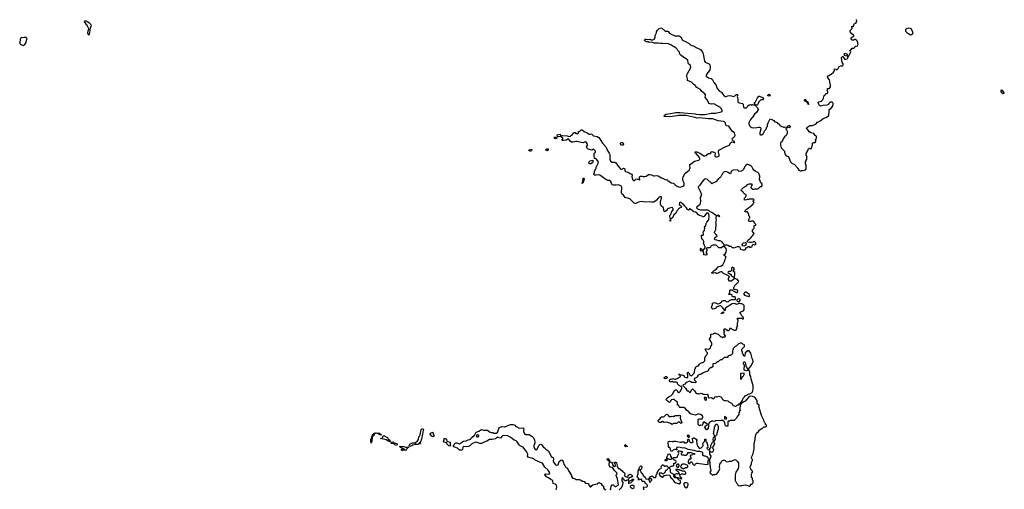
# Model space of a CAD drawing. Header units: inches. Extents: x 2535814 to 2694957, y 540737 to 728403.
# Tile 68 of 106: x 2625111 to 2647412, y 652741 to 663367. Entities that reach past the tile are written whole.
import ezdxf

# ---------------------------------------------------------------- set-up
doc = ezdxf.new("R2010")
doc.units = ezdxf.units.IN
doc.header["$MEASUREMENT"] = 0
for name, color, linetype in [('C6626', 7, 'Continuous'), ('C6635', 7, 'Continuous'), ('C6636', 7, 'Continuous'), ('C6645', 7, 'Continuous'), ('C6646', 7, 'Continuous')]:
    doc.layers.add(name, color=color, linetype=linetype)

msp = doc.modelspace()

# ---------------------------------------------------------------- linework, layer by layer
at = {"layer": 'C6626', "color": 5, "elevation": 40}
for points in [[(2626617, 663337), (2626585, 663335), (2626574, 663330), (2626574, 663310), (2626584, 663304), (2626612, 663270), (2626622, 663250), (2626642, 663230), (2626672, 663170), (2626672, 663148), (2626652, 663110), (2626645, 663070), (2626662, 663030), (2626670, 663022), (2626690, 663042), (2626697, 663083), (2626710, 663114), (2626718, 663190), (2626732, 663210), (2626738, 663230), (2626730, 663249), (2626690, 663289)], [(2625210, 662968), (2625145, 662955), (2625130, 662946), (2625111, 662870), (2625112, 662832), (2625134, 662810), (2625190, 662782), (2625220, 662800), (2625247, 662833), (2625248, 662850), (2625268, 662890), (2625268, 662910), (2625278, 662930), (2625266, 662954), (2625266, 662966)]]:
    msp.add_lwpolyline(points, close=True, dxfattribs=at)
at = {"layer": 'C6635', "color": 5, "elevation": 20}
for points in [[(2640000, 659046), (2639972, 658990), (2639930, 658948), (2639894, 658886), (2639870, 658866), (2639858, 658862), (2639853, 658847), (2639850, 658806), (2639846, 658810), (2639848, 658870), (2639840, 658900), (2639839, 658930), (2639847, 658953), (2639865, 658975), (2639877, 659010), (2639915, 659065), (2639913, 659090), (2639906, 659106), (2639890, 659114), (2639830, 659102), (2639807, 659093), (2639783, 659077), (2639750, 659042), (2639730, 659028), (2639710, 659026), (2639694, 659110), (2639639, 659159), (2639623, 659183), (2639622, 659250), (2639651, 659330), (2639650, 659350), (2639639, 659359), (2639630, 659362), (2639610, 659359), (2639595, 659350), (2639574, 659330), (2639537, 659283), (2639493, 659247), (2639470, 659240), (2639420, 659240), (2639368, 659248), (2639281, 659241), (2639189, 659251), (2639124, 659236), (2639070, 659209), (2639049, 659209), (2639030, 659217), (2638930, 659313), (2638910, 659323), (2638850, 659333), (2638826, 659346), (2638790, 659395), (2638750, 659430), (2638743, 659450), (2638752, 659570), (2638744, 659590), (2638730, 659606), (2638670, 659627), (2638610, 659620), (2638550, 659624), (2638530, 659629), (2638522, 659642), (2638509, 659690), (2638491, 659711), (2638470, 659725), (2638430, 659732), (2638390, 659750), (2638250, 659852), (2638210, 659859), (2638170, 659849), (2638126, 659850), (2638118, 659870), (2638129, 659910), (2638129, 659930), (2638163, 659997), (2638164, 660000)], [(2638712, 660000), (2638716, 659996), (2638730, 659987), (2638750, 659987), (2638776, 660000)], [(2638805, 660000), (2638814, 659990), (2638819, 659970), (2638816, 659950), (2638830, 659931), (2638890, 659918), (2638941, 659890), (2638967, 659870), (2638983, 659850), (2638979, 659810), (2638983, 659790), (2638993, 659753), (2639010, 659726), (2639030, 659719), (2639070, 659755), (2639090, 659767), (2639155, 659745), (2639158, 659750), (2639149, 659789), (2639153, 659810), (2639170, 659825), (2639190, 659828), (2639210, 659825), (2639230, 659816), (2639270, 659816), (2639299, 659830), (2639350, 659865), (2639390, 659865), (2639419, 659859), (2639470, 659831), (2639490, 659831), (2639530, 659842), (2639570, 659834), (2639650, 659791), (2639695, 659775), (2639710, 659762), (2639734, 659750), (2639750, 659746), (2639770, 659751), (2639791, 659730), (2639870, 659679), (2639910, 659668), (2639930, 659657), (2639963, 659623), (2639987, 659607), (2640000, 659599)], [(2640000, 655155), (2639990, 655166), (2639912, 655168), (2639890, 655178), (2639871, 655169), (2639846, 655170), (2639826, 655190), (2639826, 655210), (2639836, 655224), (2639850, 655231), (2639868, 655232), (2639890, 655242), (2639910, 655245), (2639930, 655242), (2639950, 655232), (2639970, 655232), (2640000, 655247)], [(2640000, 654718), (2639988, 654730), (2639963, 654743), (2639934, 654774), (2639910, 654775), (2639870, 654766), (2639850, 654726), (2639830, 654708), (2639810, 654718), (2639795, 654735), (2639766, 654750), (2639746, 654770), (2639796, 654824), (2639820, 654840), (2639870, 654862), (2639898, 654890), (2639942, 654978), (2639968, 654992), (2639990, 654994), (2640000, 654976)], [(2640000, 654236), (2639990, 654226), (2639968, 654228), (2639950, 654238), (2639932, 654228), (2639910, 654226), (2639890, 654208), (2639849, 654229), (2639789, 654249), (2639770, 654262), (2639710, 654255), (2639670, 654278), (2639630, 654254), (2639610, 654254), (2639582, 654270), (2639575, 654290), (2639578, 654310), (2639613, 654327), (2639635, 654365), (2639650, 654382), (2639690, 654382), (2639706, 654390), (2639750, 654432), (2639763, 654437), (2639792, 654430), (2639802, 654410), (2639830, 654391), (2639870, 654391), (2639890, 654398), (2639910, 654391), (2639928, 654392), (2639942, 654398), (2639950, 654414), (2640000, 654413)], [(2637264, 652730), (2637279, 652790), (2637270, 652835), (2637250, 652857), (2637195, 652875), (2637183, 652930), (2637170, 652945), (2637140, 652960), (2637090, 653001), (2637042, 653022), (2637010, 653064), (2636998, 653070), (2637014, 653086), (2637026, 653090), (2637090, 653082), (2637110, 653087), (2637115, 653110), (2637098, 653150), (2637070, 653184), (2637003, 653243), (2636949, 653330), (2636910, 653344), (2636790, 653403), (2636753, 653430), (2636730, 653441), (2636670, 653452), (2636626, 653466), (2636616, 653490), (2636620, 653530), (2636614, 653550), (2636590, 653596), (2636532, 653672), (2636511, 653691), (2636458, 653718), (2636424, 653744), (2636377, 653816), (2636356, 653836), (2636310, 653856), (2636269, 653890), (2636217, 653917), (2636170, 653950), (2636154, 653954), (2636070, 653958), (2636048, 653952), (2636022, 653930), (2636010, 653902), (2635990, 653897), (2635946, 653910), (2635930, 653926), (2635922, 653910), (2635890, 653884), (2635814, 653866), (2635770, 653871), (2635750, 653866), (2635690, 653832), (2635650, 653818), (2635604, 653790), (2635570, 653776), (2635530, 653780), (2635470, 653800), (2635430, 653804), (2635419, 653801), (2635350, 653767), (2635310, 653726), (2635274, 653706), (2635238, 653702), (2635170, 653710), (2635158, 653702), (2635145, 653690), (2635138, 653642), (2635130, 653625), (2635090, 653624), (2635070, 653629), (2635031, 653671), (2634970, 653692), (2634945, 653705), (2634939, 653710), (2634936, 653730), (2634950, 653750), (2634956, 653770), (2634972, 653788), (2634988, 653792), (2635012, 653790), (2635070, 653767), (2635167, 653830), (2635223, 653837), (2635270, 653859), (2635327, 653873), (2635332, 653890), (2635350, 653913), (2635415, 653965), (2635423, 653977), (2635425, 653990), (2635452, 654030), (2635470, 654044), (2635510, 654058), (2635569, 654090), (2635617, 654077), (2635710, 654079), (2635770, 654033), (2635790, 654023), (2635830, 654027), (2635854, 654014), (2635910, 654010), (2635924, 654016), (2635940, 654040), (2635962, 654118), (2635979, 654141), (2636030, 654162), (2636090, 654153), (2636110, 654156), (2636150, 654178), (2636230, 654205), (2636250, 654210), (2636290, 654208), (2636329, 654189), (2636350, 654165), (2636370, 654151), (2636427, 654127), (2636510, 654130), (2636525, 654125), (2636527, 654110), (2636521, 654070), (2636526, 654046), (2636534, 654014), (2636550, 653991), (2636570, 653980), (2636630, 653982), (2636650, 653978), (2636710, 653940), (2636754, 653894), (2636775, 653850), (2636780, 653810), (2636776, 653784), (2636756, 653730), (2636756, 653710), (2636770, 653664), (2636790, 653644), (2636810, 653636), (2636829, 653650), (2636869, 653730), (2636890, 653751), (2636910, 653761), (2636930, 653751), (2636965, 653705), (2637000, 653680), (2637025, 653645), (2637076, 653616), (2637097, 653597), (2637150, 653485), (2637170, 653471), (2637186, 653466), (2637195, 653455), (2637199, 653439), (2637197, 653370), (2637206, 653350), (2637250, 653295), (2637270, 653286), (2637309, 653291), (2637329, 653371), (2637370, 653398), (2637390, 653405), (2637421, 653370), (2637434, 653310), (2637458, 653278), (2637471, 653250), (2637490, 653231), (2637517, 653217), (2637531, 653170), (2637566, 653130), (2637590, 653092), (2637611, 653050), (2637612, 653030), (2637630, 652994), (2637650, 652992), (2637690, 652978), (2637710, 652965), (2637780, 652960), (2637810, 652951), (2637850, 652925), (2637870, 652925), (2637895, 652915), (2637930, 652881), (2637990, 652872), (2638005, 652850), (2638014, 652810), (2638030, 652794), (2638050, 652794), (2638063, 652817), (2638090, 652838), (2638190, 652865), (2638231, 652891), (2638274, 652874), (2638300, 652840), (2638331, 652811), (2638332, 652770), (2638350, 652752), (2638390, 652726)], [(2640000, 653686), (2639997, 653683), (2639991, 653670), (2639994, 653630), (2639986, 653630), (2639978, 653638), (2639950, 653639), (2639930, 653634), (2639913, 653627), (2639890, 653604), (2639870, 653598), (2639858, 653610), (2639855, 653650), (2639842, 653670), (2639818, 653690), (2639809, 653710), (2639802, 653810), (2639810, 653822), (2639830, 653832), (2639890, 653825), (2639910, 653825), (2639930, 653831), (2639969, 653831), (2640000, 653823)], [(2638488, 652730), (2638502, 652750), (2638509, 652810), (2638530, 652838), (2638550, 652838), (2638590, 652806), (2638610, 652807), (2638670, 652836), (2638677, 652850), (2638664, 652884), (2638655, 652975), (2638622, 653050), (2638622, 653070), (2638642, 653090), (2638639, 653110), (2638585, 653165), (2638535, 653235), (2638490, 653242), (2638478, 653250), (2638459, 653290), (2638469, 653369), (2638462, 653382), (2638450, 653382), (2638423, 653403), (2638418, 653430), (2638430, 653438), (2638442, 653430), (2638471, 653390), (2638472, 653372), (2638484, 653364), (2638514, 653354), (2638534, 653330), (2638545, 653285), (2638561, 653261), (2638580, 653260), (2638606, 653270), (2638608, 653290), (2638595, 653315), (2638578, 653330), (2638590, 653354), (2638610, 653354), (2638630, 653334), (2638637, 653317), (2638642, 653290), (2638634, 653270), (2638650, 653254), (2638670, 653214), (2638690, 653214), (2638705, 653205), (2638756, 653156), (2638770, 653132), (2638802, 653122), (2638812, 653112), (2638818, 653090), (2638812, 653050), (2638820, 653040), (2638870, 653012), (2638887, 653013), (2638895, 653025), (2638896, 653044), (2638906, 653070), (2638930, 653082), (2638950, 653078), (2638962, 653070), (2638977, 653057), (2638982, 653042), (2638994, 653030), (2638990, 653026), (2638970, 653026), (2638952, 653008), (2638930, 653008), (2638920, 653000), (2638904, 652976), (2638894, 652946), (2638870, 652946), (2638851, 652929), (2638826, 652930), (2638806, 652950), (2638802, 652962), (2638790, 652966), (2638770, 652998), (2638750, 652986), (2638750, 652934), (2638772, 652892), (2638761, 652839), (2638731, 652769), (2638723, 652757), (2638687, 652730)], [(2639246, 652730), (2639246, 652750), (2639238, 652770), (2639247, 652793), (2639310, 652792), (2639328, 652810), (2639329, 652830), (2639313, 652853), (2639283, 652863), (2639268, 652908), (2639256, 652916), (2639220, 652920), (2639206, 652930), (2639202, 652962), (2639190, 652966), (2639178, 652962), (2639170, 652948), (2639162, 652962), (2639150, 652966), (2639138, 652962), (2639130, 652946), (2639126, 652950), (2639126, 652990), (2639106, 653010), (2639098, 653030), (2639119, 653090), (2639118, 653150), (2639126, 653170), (2639126, 653190), (2639142, 653198), (2639148, 653230), (2639158, 653250), (2639170, 653262), (2639190, 653272), (2639200, 653260), (2639198, 653210), (2639191, 653189), (2639158, 653182), (2639154, 653170), (2639170, 653154), (2639190, 653114), (2639204, 653104), (2639243, 653043), (2639275, 653015), (2639290, 652974), (2639347, 652973), (2639362, 652978), (2639389, 653031), (2639407, 653033), (2639430, 653042), (2639454, 653030), (2639474, 653010), (2639486, 653006), (2639513, 653007), (2639528, 653030), (2639526, 653070), (2639546, 653090), (2639546, 653130), (2639562, 653138), (2639590, 653192), (2639642, 653218), (2639646, 653230), (2639638, 653250), (2639648, 653270), (2639670, 653294), (2639690, 653294), (2639710, 653262), (2639730, 653262), (2639748, 653272), (2639770, 653274), (2639810, 653234), (2639830, 653234), (2639846, 653250), (2639890, 653272), (2639907, 653273), (2639926, 653290), (2639926, 653334), (2639950, 653332), (2639975, 653345), (2639982, 653370), (2639970, 653388), (2639927, 653407), (2639906, 653430), (2639930, 653462), (2639970, 653458), (2640000, 653468)], [(2640000, 653003), (2639990, 653006), (2639970, 652998), (2639960, 653000), (2639946, 653010), (2639942, 653022), (2639926, 653030), (2639926, 653070), (2639906, 653090), (2639856, 653116), (2639848, 653130), (2639854, 653174), (2639830, 653226), (2639810, 653226), (2639802, 653210), (2639770, 653178), (2639752, 653168), (2639734, 653150), (2639732, 653130), (2639693, 653087), (2639670, 653088), (2639647, 653107), (2639613, 653107), (2639598, 653102), (2639594, 653090), (2639610, 653054), (2639670, 653014), (2639682, 653018), (2639686, 653030), (2639710, 653054), (2639730, 653052), (2639750, 653062), (2639789, 653071), (2639838, 653058), (2639844, 653024), (2639858, 652998), (2639898, 652978), (2639922, 652930), (2639950, 652898), (2639970, 652887), (2640000, 652879)], [(2640000, 653302), (2639986, 653294), (2639978, 653270), (2640000, 653244)], [(2640000, 653089), (2639986, 653094), (2639944, 653076), (2639934, 653070), (2639938, 653058), (2639950, 653054), (2639952, 653032), (2639962, 653022), (2639990, 653011), (2640000, 653011)], [(2640000, 653187), (2639974, 653186), (2639972, 653170), (2640000, 653156)]]:
    msp.add_lwpolyline(points, dxfattribs=at)
for points in [[(2637870, 659675), (2637864, 659676), (2637862, 659670), (2637850, 659664), (2637850, 659682), (2637856, 659684), (2637865, 659715), (2637870, 659785), (2637890, 659791), (2637896, 659770), (2637890, 659729), (2637881, 659719)], [(2639730, 655242), (2639718, 655250), (2639708, 655270), (2639730, 655285), (2639749, 655291), (2639771, 655291), (2639778, 655270), (2639770, 655248)], [(2634170, 653774), (2634190, 653774), (2634192, 653770), (2634150, 653768), (2634126, 653754), (2634070, 653753), (2634019, 653741), (2633990, 653722), (2633950, 653706), (2633935, 653715), (2633935, 653730), (2633950, 653761), (2634010, 653790), (2634030, 653795), (2634070, 653795), (2634122, 653838), (2634144, 653870), (2634154, 653926), (2634170, 653941), (2634185, 653970), (2634192, 654008), (2634194, 654050), (2634207, 654090), (2634230, 654108), (2634252, 654112), (2634258, 654090), (2634246, 654030), (2634232, 653990), (2634230, 653949), (2634210, 653875), (2634190, 653818), (2634180, 653800), (2634162, 653790), (2634162, 653782)], [(2633070, 653788), (2633063, 653830), (2633067, 653873), (2633070, 653882), (2633088, 653892), (2633090, 653932), (2633110, 653934), (2633110, 653928), (2633094, 653926), (2633090, 653826)], [(2633191, 654011), (2633230, 654015), (2633262, 654010), (2633264, 654004), (2633275, 653995), (2633290, 653990), (2633296, 653970), (2633290, 653962), (2633268, 653970), (2633239, 653999), (2633190, 654009), (2633160, 654000), (2633143, 653977), (2633143, 653970), (2633130, 653957), (2633110, 653954), (2633094, 653970), (2633136, 654004), (2633138, 654010), (2633150, 654014), (2633170, 654016)], [(2633490, 653815), (2633410, 653863), (2633286, 653890), (2633335, 653905), (2633338, 653910), (2633329, 653931), (2633349, 653951), (2633370, 653958), (2633383, 653943), (2633430, 653920), (2633442, 653910), (2633460, 653880), (2633494, 653850), (2633505, 653830), (2633500, 653820)], [(2634470, 653930), (2634450, 653939), (2634439, 653950), (2634409, 653991), (2634415, 654010), (2634470, 654034), (2634477, 653990), (2634495, 653970), (2634499, 653950)], [(2634850, 653714), (2634830, 653723), (2634784, 653770), (2634775, 653795), (2634722, 653810), (2634709, 653830), (2634719, 653841), (2634729, 653870), (2634729, 653891), (2634750, 653890), (2634775, 653875), (2634785, 653825), (2634790, 653822), (2634838, 653818), (2634865, 653810), (2634859, 653790), (2634864, 653770), (2634858, 653750), (2634878, 653730), (2634870, 653722)], [(2635482, 653970), (2635460, 653960), (2635451, 653950), (2635467, 653927), (2635490, 653927), (2635510, 653945), (2635509, 653969)], [(2633650, 653734), (2633610, 653744), (2633586, 653766), (2633535, 653775), (2633518, 653790), (2633522, 653798), (2633535, 653805), (2633554, 653806), (2633570, 653814), (2633591, 653791), (2633630, 653787), (2633650, 653777), (2633661, 653750)], [(2633850, 653694), (2633915, 653695), (2633918, 653690), (2633901, 653679), (2633896, 653670), (2633871, 653650), (2633850, 653619), (2633790, 653628), (2633770, 653608), (2633758, 653630), (2633758, 653650), (2633770, 653662), (2633780, 653660), (2633790, 653634), (2633810, 653634), (2633826, 653650), (2633790, 653666), (2633782, 653662), (2633786, 653670), (2633730, 653689), (2633718, 653710), (2633730, 653715), (2633809, 653711)], [(2638850, 653698), (2638822, 653710), (2638818, 653730), (2638827, 653753), (2638870, 653714), (2638870, 653709)], [(2639830, 653414), (2639810, 653419), (2639784, 653436), (2639772, 653428), (2639770, 653386), (2639730, 653386), (2639729, 653410), (2639750, 653422), (2639758, 653422), (2639768, 653432), (2639769, 653470), (2639789, 653510), (2639810, 653532), (2639830, 653542), (2639845, 653525), (2639851, 653490), (2639872, 653450), (2639874, 653430), (2639864, 653416)], [(2638910, 652866), (2638906, 652934), (2638930, 652932), (2638982, 652958), (2638990, 652974), (2639013, 652973), (2639010, 652946), (2638998, 652942), (2638994, 652930), (2638980, 652920), (2638951, 652889), (2638918, 652882)], [(2639382, 652978), (2639362, 652958), (2639362, 652950), (2639374, 652930), (2639374, 652910), (2639390, 652894), (2639406, 652930), (2639426, 652950), (2639426, 652970), (2639416, 652976)], [(2638990, 652748), (2638965, 652765), (2638948, 652790), (2638948, 652810), (2638956, 652824), (2638969, 652831), (2639010, 652832), (2639025, 652810), (2639021, 652790), (2639010, 652758)]]:
    msp.add_lwpolyline(points, close=True, dxfattribs=at)
at = {"layer": 'C6636', "color": 5, "elevation": 20}
for points in [[(2640000, 662697), (2639999, 662699), (2639972, 662732), (2639936, 662756), (2639905, 662770), (2639861, 662801), (2639810, 662820), (2639670, 662829), (2639627, 662827), (2639570, 662839), (2639490, 662837), (2639418, 662858), (2639370, 662855), (2639348, 662868), (2639309, 662869), (2639290, 662875), (2639275, 662890), (2639264, 662910), (2639275, 662925), (2639290, 662926), (2639330, 662916), (2639390, 662925), (2639410, 662911), (2639448, 662912), (2639486, 662930), (2639486, 662950), (2639502, 662958), (2639506, 662970), (2639506, 663010), (2639538, 663070), (2639538, 663090), (2639558, 663130), (2639593, 663167), (2639630, 663181), (2639654, 663174), (2639730, 663111), (2639750, 663106), (2639791, 663111), (2639836, 663056), (2639950, 663004), (2639990, 662999), (2640000, 663000)], [(2640000, 661195), (2639829, 661169), (2639730, 661175), (2639718, 661178), (2639708, 661188), (2639715, 661210), (2639750, 661231), (2639850, 661243), (2639970, 661271), (2640000, 661271)], [(2638164, 660000), (2638169, 660010), (2638169, 660030), (2638217, 660123), (2638222, 660150), (2638202, 660182), (2638170, 660218), (2638150, 660229), (2638128, 660230), (2638121, 660290), (2638123, 660330), (2638130, 660352), (2638155, 660370), (2638153, 660390), (2638120, 660420), (2638110, 660435), (2638070, 660418), (2637990, 660441), (2637955, 660470), (2637949, 660490), (2637973, 660530), (2637967, 660567), (2637952, 660592), (2637930, 660601), (2637903, 660597), (2637870, 660582), (2637830, 660585), (2637730, 660609), (2637710, 660609), (2637650, 660595), (2637610, 660598), (2637579, 660619), (2637550, 660667), (2637530, 660665), (2637490, 660640), (2637430, 660630), (2637406, 660630), (2637396, 660636), (2637394, 660650), (2637414, 660670), (2637413, 660693), (2637390, 660702), (2637368, 660728), (2637348, 660728), (2637310, 660715), (2637298, 660718), (2637286, 660730), (2637288, 660748), (2637295, 660765), (2637306, 660770), (2637350, 660774), (2637362, 660742), (2637370, 660734), (2637410, 660745), (2637510, 660742), (2637533, 660733), (2637575, 660725), (2637586, 660730), (2637610, 660752), (2637629, 660771), (2637638, 660790), (2637670, 660818), (2637690, 660814), (2637710, 660794), (2637750, 660794), (2637766, 660810), (2637766, 660830), (2637770, 660834), (2637790, 660834), (2637825, 660875), (2637850, 660878), (2637897, 660837), (2637962, 660810), (2638010, 660778), (2638030, 660776), (2638050, 660781), (2638070, 660775), (2638091, 660751), (2638110, 660738), (2638190, 660721), (2638230, 660698), (2638250, 660672), (2638271, 660630), (2638310, 660571), (2638385, 660490), (2638402, 660462), (2638431, 660390), (2638451, 660370), (2638465, 660345), (2638475, 660315), (2638481, 660270), (2638474, 660230), (2638475, 660210), (2638490, 660166), (2638530, 660145), (2638590, 660147), (2638610, 660131), (2638665, 660050), (2638712, 660000)], [(2638776, 660000), (2638790, 660007), (2638803, 660003), (2638805, 660000)]]:
    msp.add_lwpolyline(points, dxfattribs=at)
for points in [[(2637250, 660668), (2637230, 660678), (2637218, 660690), (2637230, 660711), (2637252, 660712), (2637277, 660697), (2637278, 660690), (2637270, 660678)], [(2638750, 660525), (2638730, 660533), (2638721, 660550), (2638721, 660570), (2638730, 660584), (2638750, 660592), (2638758, 660590), (2638770, 660585), (2638782, 660570), (2638785, 660550), (2638770, 660530)], [(2636670, 660389), (2636642, 660410), (2636646, 660414), (2636670, 660430), (2636690, 660434), (2636711, 660430), (2636705, 660410), (2636690, 660395)], [(2637050, 660400), (2637033, 660410), (2637027, 660430), (2637050, 660445), (2637070, 660447), (2637082, 660442), (2637084, 660430), (2637070, 660407)], [(2638050, 660105), (2638026, 660106), (2638010, 660115), (2637999, 660130), (2638009, 660151), (2638029, 660170), (2638091, 660191), (2638095, 660175), (2638094, 660150), (2638083, 660130)]]:
    msp.add_lwpolyline(points, close=True, dxfattribs=at)
at = {"layer": 'C6645', "color": 5, "elevation": 20}
for points in [[(2640000, 659599), (2640030, 659582), (2640050, 659580), (2640093, 659587), (2640136, 659604), (2640150, 659611), (2640162, 659630), (2640163, 659650), (2640158, 659670), (2640133, 659730), (2640132, 659768), (2640141, 659810), (2640185, 659895), (2640239, 659930), (2640283, 659970), (2640293, 660000)], [(2641514, 660000), (2641502, 659979), (2641482, 659958), (2641450, 659937), (2641410, 659933), (2641369, 659969), (2641270, 659965), (2641239, 659950), (2641225, 659930), (2641210, 659878), (2641190, 659884), (2641159, 659910), (2641130, 659922), (2641090, 659930), (2641070, 659922), (2641030, 659884), (2640989, 659811), (2640971, 659789), (2640930, 659756), (2640879, 659701), (2640799, 659661), (2640790, 659646), (2640777, 659670), (2640690, 659749), (2640650, 659764), (2640630, 659760), (2640610, 659746), (2640562, 659690), (2640518, 659622), (2640485, 659590), (2640478, 659570), (2640484, 659564), (2640521, 659490), (2640548, 659430), (2640551, 659410), (2640525, 659330), (2640533, 659270), (2640526, 659210), (2640506, 659174), (2640447, 659130), (2640444, 659110), (2640466, 659086), (2640530, 659067), (2640690, 659065), (2640716, 659056), (2640742, 659030), (2640790, 659011), (2640890, 658934), (2640910, 658934), (2640930, 658951), (2640950, 658942), (2640958, 658930), (2640950, 658909), (2640939, 658919), (2640910, 658929), (2640892, 658928), (2640878, 658902), (2640878, 658858), (2640885, 658830), (2640871, 658770), (2640875, 658755), (2640872, 658610), (2640842, 658550), (2640862, 658530), (2640872, 658512), (2640884, 658504), (2640902, 658470), (2640894, 658450), (2640850, 658426), (2640842, 658410), (2640854, 658390), (2640890, 658385), (2640930, 658372), (2640970, 658372), (2641011, 658350), (2641025, 658325), (2641042, 658310), (2641058, 658278), (2641073, 658273), (2641128, 658272), (2641150, 658265), (2641190, 658242), (2641220, 658240), (2641250, 658212), (2641270, 658212), (2641290, 658205), (2641370, 658235), (2641395, 658235), (2641411, 658231), (2641420, 658220), (2641427, 658187), (2641437, 658177), (2641490, 658158), (2641530, 658162), (2641550, 658174), (2641570, 658214), (2641590, 658214), (2641610, 658234), (2641633, 658233), (2641650, 658214), (2641682, 658218), (2641687, 658233), (2641702, 658238), (2641707, 658273), (2641722, 658278), (2641730, 658294), (2641738, 658278), (2641750, 658274), (2641782, 658278), (2641786, 658310), (2641767, 658327), (2641762, 658342), (2641750, 658346), (2641725, 658335), (2641690, 658326), (2641670, 658328), (2641650, 658322), (2641606, 658330), (2641595, 658335), (2641588, 658350), (2641602, 658378), (2641650, 658406), (2641675, 658430), (2641695, 658465), (2641726, 658490), (2641727, 658513), (2641742, 658518), (2641746, 658530), (2641742, 658542), (2641727, 658547), (2641722, 658562), (2641706, 658570), (2641706, 658610), (2641722, 658618), (2641726, 658630), (2641747, 658653), (2641747, 658713), (2641782, 658718), (2641786, 658730), (2641782, 658742), (2641767, 658747), (2641762, 658762), (2641747, 658767), (2641746, 658790), (2641730, 658806), (2641690, 658806), (2641670, 658798), (2641650, 658798), (2641626, 658810), (2641618, 658830), (2641646, 658890), (2641646, 658910), (2641626, 658930), (2641626, 658970), (2641622, 658982), (2641607, 658987), (2641606, 659010), (2641598, 659018), (2641550, 659018), (2641538, 659030), (2641550, 659054), (2641566, 659070), (2641583, 659077), (2641657, 659143), (2641726, 659190), (2641726, 659210), (2641746, 659230), (2641742, 659242), (2641726, 659250), (2641726, 659270), (2641742, 659278), (2641746, 659290), (2641742, 659302), (2641730, 659306), (2641630, 659306), (2641610, 659298), (2641590, 659298), (2641570, 659288), (2641527, 659287), (2641529, 659330), (2641548, 659350), (2641558, 659370), (2641566, 659390), (2641562, 659402), (2641550, 659406), (2641542, 659422), (2641530, 659426), (2641506, 659450), (2641502, 659462), (2641490, 659466), (2641482, 659482), (2641470, 659486), (2641462, 659502), (2641448, 659510), (2641462, 659518), (2641466, 659530), (2641508, 659570), (2641574, 659606), (2641590, 659631), (2641631, 659651), (2641654, 659654), (2641694, 659650), (2641694, 659610), (2641678, 659602), (2641674, 659570), (2641678, 659558), (2641693, 659553), (2641698, 659538), (2641710, 659534), (2641750, 659534), (2641770, 659542), (2641830, 659542), (2641846, 659550), (2641890, 659594), (2641910, 659594), (2641927, 659613), (2641928, 659650), (2641895, 659675), (2641887, 659693), (2641886, 659730), (2641868, 659748), (2641864, 659764), (2641874, 659806), (2641873, 659830), (2641850, 659889), (2641829, 659910), (2641770, 659938), (2641740, 659960), (2641717, 660000)], [(2642737, 660000), (2642760, 659960), (2642785, 659945), (2642810, 659945), (2642830, 659952), (2642853, 659953), (2642906, 659970), (2642926, 659990), (2642927, 660000)], [(2640000, 655247), (2640070, 655282), (2640075, 655295), (2640062, 655322), (2640048, 655328), (2640050, 655352), (2640058, 655338), (2640073, 655333), (2640112, 655332), (2640150, 655314), (2640165, 655290), (2640180, 655280), (2640210, 655271), (2640247, 655273), (2640248, 655348), (2640226, 655370), (2640250, 655392), (2640270, 655374), (2640292, 655330), (2640310, 655312), (2640330, 655311), (2640388, 655370), (2640398, 655390), (2640402, 655450), (2640415, 655490), (2640428, 655510), (2640450, 655525), (2640472, 655532), (2640488, 655532), (2640509, 655571), (2640530, 655592), (2640569, 655611), (2640590, 655612), (2640618, 655630), (2640628, 655650), (2640629, 655711), (2640648, 655752), (2640676, 655784), (2640686, 655810), (2640686, 655830), (2640668, 655848), (2640638, 655910), (2640650, 655922), (2640670, 655922), (2640710, 655912), (2640730, 655914), (2640756, 655944), (2640766, 655970), (2640766, 655990), (2640782, 655998), (2640786, 656010), (2640786, 656050), (2640776, 656076), (2640747, 656107), (2640742, 656122), (2640726, 656130), (2640742, 656138), (2640746, 656170), (2640762, 656178), (2640766, 656190), (2640767, 656253), (2640822, 656258), (2640830, 656274), (2640870, 656274), (2640884, 656264), (2640910, 656262), (2640930, 656254), (2640990, 656194), (2641013, 656193), (2641030, 656174), (2641050, 656194), (2641090, 656194), (2641096, 656204), (2641096, 656216), (2641068, 656250), (2641068, 656292), (2641086, 656310), (2641058, 656330), (2641068, 656350), (2641069, 656371), (2641091, 656371), (2641120, 656360), (2641150, 656332), (2641170, 656332), (2641180, 656340), (2641208, 656392), (2641234, 656370), (2641250, 656366), (2641290, 656342), (2641324, 656344), (2641346, 656350), (2641346, 656370), (2641358, 656390), (2641346, 656410), (2641366, 656430), (2641366, 656510), (2641376, 656524), (2641386, 656550), (2641386, 656570), (2641366, 656590), (2641367, 656613), (2641470, 656614), (2641490, 656594), (2641502, 656598), (2641506, 656610), (2641506, 656630), (2641470, 656666), (2641448, 656710), (2641427, 656733), (2641426, 656750), (2641447, 656753), (2641486, 656770), (2641510, 656794), (2641520, 656820), (2641521, 656870), (2641517, 656897), (2641499, 656919), (2641470, 656935), (2641435, 656935), (2641410, 656942), (2641350, 656922), (2641330, 656928), (2641310, 656948), (2641250, 656934), (2641102, 656850), (2641092, 656830), (2641090, 656786), (2641067, 656787), (2641066, 656810), (2641050, 656826), (2641038, 656850), (2641025, 656865), (2640990, 656889), (2640969, 656889), (2640911, 656869), (2640885, 656855), (2640877, 656843), (2640850, 656822), (2640810, 656818), (2640778, 656850), (2640786, 656870), (2640786, 656890), (2640806, 656910), (2640806, 656950), (2640849, 656971), (2640894, 656950), (2640914, 656934), (2640956, 656944), (2640990, 656962), (2641030, 657002), (2641050, 657012), (2641092, 657012), (2641114, 656990), (2641150, 656982), (2641166, 656990), (2641186, 657010), (2641230, 657032), (2641310, 657034), (2641322, 657038), (2641327, 657053), (2641326, 657090), (2641310, 657098), (2641258, 657098), (2641248, 657108), (2641246, 657130), (2641230, 657146), (2641170, 657146), (2641166, 657150), (2641178, 657162), (2641195, 657205), (2641198, 657250), (2641210, 657256), (2641230, 657258), (2641252, 657252), (2641274, 657230), (2641310, 657214), (2641330, 657198), (2641350, 657192), (2641370, 657194), (2641378, 657230), (2641370, 657246), (2641350, 657258), (2641330, 657262), (2641310, 657258), (2641287, 657267), (2641288, 657308), (2641308, 657350), (2641390, 657434), (2641398, 657450), (2641383, 657463), (2641366, 657490), (2641310, 657508), (2641290, 657506), (2641230, 657448), (2641187, 657447), (2641166, 657490), (2641166, 657510), (2641186, 657550), (2641166, 657570), (2641050, 657626), (2641028, 657650), (2641010, 657662), (2640990, 657662), (2640970, 657655), (2640950, 657642), (2640910, 657626), (2640890, 657626), (2640870, 657638), (2640825, 657635), (2640808, 657628), (2640786, 657630), (2640789, 657650), (2640804, 657656), (2640838, 657690), (2640890, 657731), (2640930, 657776), (2641010, 657796), (2641039, 657821), (2641079, 657910), (2641089, 657950), (2641109, 657990), (2641095, 658015), (2641066, 658030), (2641058, 658050), (2641088, 658072), (2641116, 658104), (2641118, 658150), (2641110, 658186), (2641070, 658246), (2641050, 658246), (2641010, 658208), (2640950, 658208), (2640887, 658267), (2640870, 658268), (2640850, 658262), (2640810, 658264), (2640772, 658250), (2640762, 658238), (2640750, 658208), (2640692, 658208), (2640665, 658195), (2640662, 658190), (2640678, 658170), (2640677, 658143), (2640662, 658110), (2640662, 658090), (2640672, 658070), (2640672, 658050), (2640650, 658038), (2640606, 658050), (2640606, 658090), (2640586, 658130), (2640606, 658170), (2640636, 658204), (2640636, 658224), (2640630, 658246), (2640598, 658310), (2640608, 658330), (2640604, 658350), (2640595, 658375), (2640564, 658410), (2640556, 658476), (2640546, 658490), (2640550, 658494), (2640590, 658494), (2640596, 658504), (2640589, 658570), (2640613, 658587), (2640624, 658610), (2640629, 658650), (2640624, 658670), (2640630, 658694), (2640650, 658702), (2640663, 658757), (2640675, 658785), (2640722, 658838), (2640729, 658931), (2640721, 658970), (2640706, 658986), (2640690, 658989), (2640670, 658986), (2640622, 658930), (2640611, 658909), (2640590, 658909), (2640565, 658925), (2640510, 658939), (2640489, 658950), (2640443, 659003), (2640429, 659009), (2640410, 659009), (2640381, 659021), (2640313, 659073), (2640298, 659090), (2640290, 659093), (2640274, 659090), (2640282, 659070), (2640270, 659058), (2640250, 659062), (2640238, 659070), (2640214, 659110), (2640189, 659129), (2640176, 659150), (2640150, 659176), (2640120, 659200), (2640090, 659233), (2640070, 659236), (2640057, 659223), (2640048, 659188), (2640057, 659177), (2640095, 659155), (2640101, 659130), (2640090, 659119), (2640055, 659105), (2640032, 659090), (2640022, 659070), (2640002, 659050), (2640000, 659046)], [(2640000, 654976), (2640020, 654940), (2640030, 654932), (2640050, 654932), (2640068, 654950), (2640102, 655010), (2640108, 655030), (2640106, 655066), (2640094, 655066), (2640049, 655089), (2640008, 655130), (2640007, 655147), (2640000, 655155)], [(2640000, 653823), (2640070, 653805), (2640095, 653805), (2640110, 653812), (2640150, 653812), (2640170, 653794), (2640210, 653794), (2640222, 653798), (2640227, 653813), (2640242, 653818), (2640246, 653830), (2640246, 653870), (2640250, 653874), (2640270, 653874), (2640274, 653830), (2640294, 653810), (2640310, 653802), (2640340, 653800), (2640366, 653810), (2640349, 653869), (2640349, 653891), (2640370, 653905), (2640390, 653905), (2640435, 653875), (2640451, 653850), (2640442, 653830), (2640445, 653770), (2640471, 653711), (2640510, 653665), (2640550, 653678), (2640582, 653718), (2640589, 653730), (2640582, 653770), (2640589, 653790), (2640619, 653821), (2640629, 653850), (2640630, 653872), (2640650, 653874), (2640654, 653870), (2640654, 653830), (2640658, 653818), (2640674, 653810), (2640674, 653790), (2640693, 653747), (2640694, 653690), (2640678, 653682), (2640674, 653670), (2640693, 653653), (2640698, 653638), (2640710, 653634), (2640742, 653638), (2640746, 653670), (2640762, 653678), (2640766, 653690), (2640766, 653730), (2640776, 653744), (2640806, 653810), (2640822, 653818), (2640826, 653830), (2640815, 653870), (2640824, 653916), (2640846, 653930), (2640846, 653950), (2640828, 654010), (2640836, 654036), (2640838, 654090), (2640848, 654110), (2640848, 654152), (2640866, 654170), (2640866, 654190), (2640876, 654204), (2640889, 654211), (2640910, 654212), (2640932, 654170), (2640932, 654110), (2640913, 654053), (2640911, 654030), (2640898, 654010), (2640898, 653990), (2640891, 653969), (2640870, 653946), (2640858, 653942), (2640854, 653930), (2640854, 653910), (2640865, 653870), (2640833, 653827), (2640832, 653810), (2640842, 653790), (2640845, 653770), (2640831, 653730), (2640794, 653690), (2640819, 653659), (2640823, 653630), (2640816, 653604), (2640810, 653589), (2640790, 653575), (2640770, 653578), (2640763, 653583), (2640750, 653606), (2640738, 653602), (2640733, 653587), (2640733, 653533), (2640750, 653514), (2640762, 653490), (2640762, 653470), (2640752, 653450), (2640751, 653429), (2640738, 653422), (2640734, 653410), (2640734, 653370), (2640742, 653350), (2640742, 653290), (2640751, 653271), (2640751, 653230), (2640765, 653170), (2640762, 653158), (2640742, 653130), (2640750, 653102), (2640770, 653094), (2640794, 653070), (2640810, 653062), (2640828, 653072), (2640867, 653073), (2640890, 653082), (2640935, 653125), (2640950, 653154), (2640968, 653210), (2640962, 653230), (2640968, 653310), (2640978, 653330), (2640998, 653350), (2641006, 653370), (2641030, 653394), (2641050, 653402), (2641070, 653398), (2641091, 653391), (2641114, 653370), (2641150, 653365), (2641185, 653375), (2641230, 653378), (2641310, 653412), (2641340, 653400), (2641371, 653371), (2641392, 653330), (2641392, 653250), (2641382, 653210), (2641362, 653170), (2641330, 653126), (2641318, 653070), (2641314, 652930), (2641330, 652914), (2641352, 652872), (2641374, 652850), (2641382, 652830), (2641430, 652818), (2641450, 652825), (2641470, 652825), (2641503, 652837), (2641550, 652838), (2641605, 652825), (2641630, 652812), (2641647, 652813), (2641666, 652830), (2641666, 652850), (2641670, 652854), (2641702, 652858), (2641706, 652870), (2641726, 652890), (2641726, 652930), (2641708, 652948), (2641708, 652990), (2641688, 653010), (2641686, 653030), (2641686, 653090), (2641696, 653104), (2641706, 653130), (2641706, 653150), (2641687, 653167), (2641660, 653220), (2641658, 653250), (2641687, 653313), (2641688, 653350), (2641706, 653390), (2641706, 653410), (2641689, 653449), (2641689, 653470), (2641715, 653525), (2641748, 653650), (2641749, 653770), (2641768, 653870), (2641768, 653908), (2641775, 653930), (2641775, 653950), (2641789, 653990), (2641802, 654010), (2641848, 654050), (2641858, 654070), (2641883, 654097), (2641920, 654120), (2641936, 654124), (2641967, 654153), (2642010, 654154), (2642022, 654158), (2642026, 654170), (2642026, 654190), (2642007, 654207), (2642006, 654230), (2641987, 654247), (2641980, 654260), (2641968, 654288), (2641967, 654307), (2641958, 654318), (2641915, 654410), (2641859, 654590), (2641855, 654610), (2641862, 654630), (2641858, 654650), (2641830, 654669), (2641815, 654690), (2641818, 654750), (2641769, 654809), (2641746, 654826), (2641710, 654839), (2641670, 654845), (2641638, 654842), (2641625, 654835), (2641590, 654788), (2641544, 654736), (2641494, 654710), (2641470, 654686), (2641458, 654682), (2641450, 654666), (2641438, 654662), (2641433, 654647), (2641432, 654610), (2641422, 654590), (2641422, 654542), (2641434, 654530), (2641418, 654522), (2641414, 654510), (2641414, 654490), (2641402, 654470), (2641402, 654430), (2641351, 654370), (2641345, 654350), (2641310, 654309), (2641290, 654298), (2641202, 654298), (2641190, 654286), (2641158, 654282), (2641154, 654270), (2641154, 654170), (2641150, 654166), (2641110, 654168), (2641096, 654176), (2641088, 654190), (2641082, 654262), (2641070, 654266), (2641062, 654282), (2641036, 654296), (2640990, 654298), (2640970, 654289), (2640890, 654295), (2640830, 654278), (2640810, 654286), (2640790, 654286), (2640778, 654282), (2640774, 654266), (2640750, 654266), (2640730, 654246), (2640714, 654210), (2640713, 654153), (2640702, 654130), (2640702, 654110), (2640670, 654086), (2640650, 654106), (2640626, 654150), (2640638, 654170), (2640680, 654200), (2640688, 654210), (2640630, 654255), (2640610, 654268), (2640600, 654260), (2640585, 654235), (2640580, 654200), (2640570, 654186), (2640530, 654188), (2640510, 654178), (2640490, 654188), (2640482, 654210), (2640482, 654270), (2640476, 654296), (2640468, 654310), (2640489, 654331), (2640510, 654338), (2640550, 654332), (2640570, 654334), (2640582, 654370), (2640582, 654390), (2640568, 654410), (2640530, 654435), (2640503, 654443), (2640470, 654444), (2640430, 654422), (2640410, 654419), (2640321, 654441), (2640299, 654459), (2640270, 654495), (2640214, 654534), (2640189, 654569), (2640150, 654588), (2640066, 654590), (2640046, 654610), (2640042, 654642), (2640008, 654648), (2640008, 654710), (2640000, 654718)], [(2640000, 654413), (2640030, 654412), (2640050, 654418), (2640070, 654412), (2640082, 654390), (2640072, 654370), (2640072, 654350), (2640084, 654304), (2640092, 654290), (2640093, 654273), (2640110, 654254), (2640110, 654246), (2640089, 654229), (2640066, 654250), (2640062, 654262), (2640030, 654266), (2640000, 654236)], [(2640000, 653468), (2640006, 653470), (2640008, 653490), (2640038, 653550), (2640024, 653596), (2640028, 653612), (2640051, 653611), (2640070, 653602), (2640090, 653602), (2640113, 653593), (2640114, 653570), (2640094, 653550), (2640094, 653530), (2640110, 653522), (2640150, 653522), (2640170, 653514), (2640210, 653514), (2640222, 653518), (2640226, 653530), (2640246, 653550), (2640246, 653570), (2640250, 653574), (2640310, 653572), (2640330, 653562), (2640393, 653553), (2640394, 653530), (2640390, 653528), (2640382, 653542), (2640370, 653546), (2640350, 653518), (2640324, 653516), (2640298, 653502), (2640294, 653490), (2640298, 653478), (2640310, 653474), (2640313, 653467), (2640314, 653430), (2640310, 653426), (2640278, 653422), (2640252, 653370), (2640252, 653350), (2640265, 653325), (2640270, 653322), (2640290, 653322), (2640294, 653326), (2640304, 653356), (2640310, 653362), (2640330, 653362), (2640342, 653350), (2640362, 653302), (2640370, 653292), (2640390, 653285), (2640410, 653302), (2640420, 653320), (2640450, 653334), (2640473, 653333), (2640510, 653321), (2640570, 653319), (2640670, 653304), (2640706, 653310), (2640708, 653330), (2640698, 653350), (2640708, 653370), (2640708, 653392), (2640722, 653398), (2640726, 653410), (2640722, 653422), (2640710, 653426), (2640706, 653450), (2640676, 653476), (2640647, 653487), (2640608, 653488), (2640602, 653502), (2640587, 653507), (2640586, 653570), (2640547, 653587), (2640533, 653587), (2640515, 653595), (2640455, 653595), (2640410, 653608), (2640390, 653619), (2640250, 653638), (2640170, 653682), (2640130, 653668), (2640070, 653685), (2640010, 653695), (2640000, 653686)], [(2640000, 653244), (2640002, 653242), (2640010, 653238), (2640030, 653242), (2640049, 653270), (2640048, 653290), (2640030, 653308), (2640010, 653308), (2640000, 653302)], [(2640000, 653011), (2640011, 653011), (2640022, 653002), (2640050, 653002), (2640074, 652994), (2640090, 652974), (2640102, 652978), (2640106, 652990), (2640086, 653006), (2640058, 653070), (2640062, 653078), (2640095, 653085), (2640110, 653094), (2640130, 653094), (2640150, 653085), (2640175, 653085), (2640199, 653101), (2640202, 653110), (2640195, 653130), (2640170, 653148), (2640113, 653147), (2640090, 653168), (2640069, 653169), (2640050, 653178), (2640030, 653178), (2640010, 653188), (2640000, 653187)], [(2640000, 653156), (2640024, 653144), (2640054, 653086), (2640029, 653089), (2640010, 653085), (2640000, 653089)], [(2640000, 652879), (2640050, 652866), (2640075, 652890), (2640082, 652910), (2640075, 652935), (2640049, 652949), (2640006, 652990), (2640002, 653002), (2640000, 653003)]]:
    msp.add_lwpolyline(points, dxfattribs=at)
for points in [[(2641510, 658245), (2641489, 658249), (2641474, 658270), (2641485, 658295), (2641505, 658315), (2641550, 658325), (2641560, 658320), (2641565, 658310), (2641561, 658279), (2641555, 658265), (2641530, 658249)], [(2640550, 658126), (2640529, 658150), (2640530, 658174), (2640550, 658194), (2640562, 658170), (2640560, 658140)], [(2641250, 657766), (2641233, 657747), (2641234, 657690), (2641212, 657668), (2641170, 657666), (2641158, 657662), (2641154, 657650), (2641174, 657630), (2641210, 657612), (2641230, 657574), (2641250, 657554), (2641273, 657553), (2641278, 657538), (2641290, 657534), (2641298, 657550), (2641298, 657570), (2641308, 657590), (2641307, 657647), (2641278, 657670), (2641278, 657690), (2641298, 657730), (2641286, 657750)], [(2641390, 657049), (2641361, 657039), (2641352, 657030), (2641352, 657010), (2641360, 657000), (2641390, 656982), (2641410, 656982), (2641428, 657010), (2641428, 657030), (2641420, 657040), (2641410, 657048)], [(2641570, 657199), (2641550, 657199), (2641531, 657190), (2641512, 657170), (2641513, 657153), (2641531, 657131), (2641570, 657116), (2641630, 657105), (2641638, 657110), (2641642, 657130), (2641635, 657150), (2641589, 657190)], [(2641010, 656708), (2641006, 656710), (2641006, 656730), (2641030, 656752), (2641053, 656753), (2641052, 656730), (2641022, 656718)], [(2641430, 656048), (2641394, 656030), (2641350, 655988), (2641314, 655970), (2641274, 655930), (2641274, 655910), (2641264, 655896), (2641254, 655870), (2641254, 655810), (2641238, 655802), (2641233, 655787), (2641213, 655767), (2641190, 655766), (2641154, 655750), (2641154, 655730), (2641150, 655726), (2641070, 655726), (2641014, 655670), (2640990, 655668), (2640964, 655656), (2640930, 655626), (2640910, 655626), (2640873, 655587), (2640818, 655582), (2640814, 655570), (2640814, 655510), (2640772, 655488), (2640750, 655488), (2640740, 655480), (2640714, 655450), (2640712, 655428), (2640698, 655422), (2640694, 655410), (2640673, 655407), (2640632, 655388), (2640613, 655387), (2640590, 655378), (2640565, 655355), (2640530, 655342), (2640510, 655342), (2640480, 655320), (2640457, 655283), (2640430, 655262), (2640406, 655254), (2640391, 655230), (2640398, 655210), (2640431, 655170), (2640424, 655156), (2640410, 655149), (2640370, 655159), (2640330, 655158), (2640315, 655175), (2640290, 655188), (2640210, 655155), (2640177, 655123), (2640138, 655102), (2640134, 655090), (2640190, 655032), (2640211, 654991), (2640230, 654972), (2640254, 654970), (2640290, 654934), (2640302, 654938), (2640330, 654994), (2640350, 655012), (2640398, 654970), (2640426, 654926), (2640451, 654911), (2640471, 654911), (2640490, 654902), (2640510, 654902), (2640550, 654918), (2640570, 654912), (2640590, 654892), (2640611, 654891), (2640625, 654885), (2640690, 654894), (2640694, 654890), (2640692, 654870), (2640702, 654850), (2640702, 654830), (2640710, 654814), (2640777, 654817), (2640810, 654798), (2640830, 654794), (2640850, 654814), (2640858, 654830), (2640870, 654838), (2640890, 654831), (2640910, 654831), (2640950, 654845), (2640970, 654842), (2640991, 654831), (2641011, 654811), (2641022, 654790), (2641050, 654758), (2641070, 654751), (2641110, 654752), (2641150, 654742), (2641170, 654722), (2641234, 654690), (2641252, 654672), (2641253, 654653), (2641270, 654634), (2641292, 654632), (2641310, 654622), (2641330, 654622), (2641346, 654630), (2641370, 654654), (2641390, 654654), (2641410, 654674), (2641422, 654678), (2641430, 654694), (2641442, 654698), (2641446, 654710), (2641460, 654720), (2641476, 654744), (2641500, 654800), (2641526, 654834), (2641546, 654854), (2641599, 654881), (2641610, 654892), (2641630, 654902), (2641650, 654902), (2641698, 654930), (2641715, 654970), (2641723, 655017), (2641724, 655090), (2641682, 655230), (2641675, 655290), (2641648, 655330), (2641648, 655390), (2641630, 655426), (2641590, 655426), (2641570, 655418), (2641550, 655426), (2641530, 655426), (2641518, 655450), (2641518, 655490), (2641526, 655510), (2641526, 655550), (2641506, 655570), (2641506, 655610), (2641530, 655634), (2641552, 655590), (2641558, 655518), (2641574, 655510), (2641590, 655474), (2641610, 655454), (2641650, 655494), (2641668, 655530), (2641719, 655610), (2641724, 655630), (2641717, 655670), (2641702, 655702), (2641670, 655818), (2641630, 655875), (2641590, 655875), (2641571, 655849), (2641542, 655830), (2641538, 655770), (2641531, 655749), (2641506, 655770), (2641506, 655790), (2641486, 655810), (2641486, 655850), (2641466, 655870), (2641466, 655910), (2641526, 655970), (2641526, 656010), (2641490, 656026), (2641467, 656047)], [(2641450, 655226), (2641446, 655230), (2641448, 655290), (2641442, 655310), (2641442, 655350), (2641448, 655370), (2641510, 655374), (2641514, 655370), (2641512, 655330), (2641490, 655286), (2641478, 655282), (2641470, 655266), (2641458, 655262), (2641454, 655230)], [(2640650, 654818), (2640624, 654816), (2640614, 654810), (2640622, 654790), (2640630, 654774), (2640650, 654754), (2640662, 654758), (2640667, 654773), (2640667, 654807)], [(2641090, 654386), (2641078, 654382), (2641074, 654370), (2641078, 654338), (2641110, 654334), (2641122, 654338), (2641126, 654350)], [(2640270, 653906), (2640262, 653922), (2640250, 653926), (2640238, 653950), (2640248, 653972), (2640252, 653972), (2640272, 653950)], [(2640170, 653309), (2640130, 653309), (2640094, 653290), (2640092, 653268), (2640082, 653258), (2640084, 653244), (2640094, 653230), (2640130, 653212), (2640150, 653212), (2640170, 653222), (2640190, 653232), (2640230, 653232), (2640248, 653250), (2640248, 653270), (2640226, 653290)], [(2640210, 652889), (2640170, 652888), (2640152, 652868), (2640151, 652850), (2640158, 652830), (2640178, 652790), (2640190, 652778), (2640210, 652776), (2640230, 652791), (2640241, 652810), (2640254, 652850), (2640250, 652866), (2640239, 652879)]]:
    msp.add_lwpolyline(points, close=True, dxfattribs=at)
at = {"layer": 'C6646', "color": 5, "elevation": 20}
for points in [[(2642927, 660000), (2642928, 660010), (2642927, 660067), (2642908, 660110), (2642908, 660150), (2642927, 660173), (2642928, 660192), (2642938, 660210), (2642938, 660250), (2642946, 660270), (2642921, 660301), (2642923, 660337), (2642945, 660375), (2642974, 660446), (2642990, 660458), (2643030, 660442), (2643046, 660450), (2643048, 660470), (2643069, 660530), (2643068, 660572), (2643090, 660592), (2643105, 660585), (2643126, 660590), (2643146, 660610), (2643142, 660642), (2643128, 660650), (2643142, 660658), (2643156, 660684), (2643162, 660710), (2643155, 660735), (2643126, 660750), (2643110, 660766), (2643098, 660790), (2643030, 660805), (2642994, 660830), (2642969, 660869), (2642935, 660910), (2642938, 660930), (2643009, 660971), (2643068, 660972), (2643123, 660997), (2643148, 661012), (2643170, 661052), (2643190, 661052), (2643256, 661084), (2643310, 661132), (2643370, 661152), (2643430, 661194), (2643438, 661210), (2643438, 661230), (2643448, 661270), (2643448, 661332), (2643480, 661360), (2643526, 661410), (2643526, 661430), (2643538, 661450), (2643538, 661470), (2643530, 661486), (2643510, 661498), (2643470, 661498), (2643450, 661488), (2643438, 661470), (2643431, 661449), (2643394, 661430), (2643310, 661429), (2643250, 661414), (2643230, 661429), (2643203, 661470), (2643195, 661490), (2643209, 661511), (2643270, 661523), (2643297, 661543), (2643315, 661590), (2643330, 661652), (2643355, 661665), (2643370, 661694), (2643390, 661694), (2643418, 661710), (2643418, 661730), (2643398, 661770), (2643406, 661790), (2643407, 661813), (2643450, 661814), (2643475, 661845), (2643478, 661890), (2643469, 661909), (2643464, 661970), (2643454, 662010), (2643415, 662050), (2643409, 662071), (2643423, 662097), (2643466, 662110), (2643469, 662131), (2643490, 662134), (2643540, 662180), (2643567, 662213), (2643566, 662250), (2643570, 662254), (2643594, 662250), (2643598, 662238), (2643610, 662234), (2643630, 662242), (2643650, 662262), (2643665, 662295), (2643674, 662306), (2643710, 662325), (2643750, 662322), (2643758, 662330), (2643766, 662350), (2643766, 662370), (2643748, 662388), (2643729, 662429), (2643726, 662510), (2643748, 662532), (2643752, 662532), (2643772, 662512), (2643790, 662474), (2643830, 662474), (2643866, 662490), (2643866, 662534), (2643882, 662538), (2643898, 662570), (2643914, 662586), (2643938, 662650), (2643930, 662666), (2643910, 662666), (2643906, 662670), (2643910, 662674), (2643930, 662674), (2643970, 662722), (2643995, 662725), (2644022, 662738), (2644026, 662750), (2644048, 662772), (2644090, 662774), (2644106, 662810), (2644098, 662830), (2644098, 662850), (2644082, 662890), (2644050, 662918), (2644024, 662916), (2644007, 662907), (2643970, 662906), (2643948, 662930), (2643938, 662950), (2643955, 662965), (2643995, 662985), (2644008, 663010), (2644000, 663020), (2643958, 663050), (2643918, 663090), (2643918, 663110), (2643930, 663134), (2643966, 663170), (2643962, 663202), (2643946, 663210), (2643950, 663214), (2643990, 663214), (2644007, 663233), (2644010, 663274), (2644050, 663292), (2644075, 663330), (2644062, 663370)], [(2640000, 663000), (2640050, 663006), (2640096, 662970), (2640115, 662915), (2640125, 662905), (2640190, 662877), (2640271, 662830), (2640299, 662810), (2640311, 662791), (2640390, 662767), (2640430, 662739), (2640530, 662691), (2640550, 662671), (2640575, 662635), (2640594, 662594), (2640599, 662550), (2640625, 662430), (2640638, 662410), (2640650, 662400), (2640710, 662377), (2640730, 662363), (2640741, 662341), (2640750, 662305), (2640752, 662268), (2640744, 662230), (2640680, 662150), (2640659, 662110), (2640661, 662090), (2640710, 662051), (2640770, 662038), (2640798, 662018), (2640814, 661994), (2640830, 661950), (2640883, 661883), (2640896, 661850), (2640905, 661810), (2640963, 661750), (2641007, 661727), (2641031, 661690), (2641070, 661644), (2641090, 661633), (2641110, 661633), (2641150, 661647), (2641191, 661651), (2641230, 661645), (2641270, 661631), (2641300, 661640), (2641330, 661665), (2641350, 661674), (2641370, 661674), (2641371, 661651), (2641365, 661630), (2641366, 661610), (2641379, 661570), (2641375, 661510), (2641390, 661491), (2641410, 661483), (2641490, 661474), (2641497, 661457), (2641496, 661430), (2641507, 661387), (2641530, 661371), (2641570, 661372), (2641589, 661391), (2641603, 661417), (2641630, 661442), (2641650, 661438), (2641670, 661452), (2641690, 661434), (2641712, 661452), (2641750, 661434), (2641762, 661438), (2641766, 661450), (2641758, 661470), (2641758, 661490), (2641774, 661506), (2641820, 661600), (2641850, 661634), (2641870, 661634), (2641900, 661620), (2641930, 661618), (2641946, 661606), (2641959, 661570), (2641950, 661555), (2641910, 661554), (2641890, 661549), (2641850, 661508), (2641836, 661470), (2641819, 661441), (2641810, 661435), (2641784, 661436), (2641774, 661430), (2641790, 661402), (2641825, 661370), (2641838, 661330), (2641802, 661270), (2641758, 661230), (2641718, 661170), (2641661, 661110), (2641631, 661049), (2641627, 661030), (2641628, 661010), (2641650, 660959), (2641670, 660937), (2641690, 660927), (2641730, 660918), (2641810, 660926), (2641850, 660938), (2641870, 660938), (2641891, 660931), (2641898, 660910), (2641898, 660890), (2641872, 660810), (2641873, 660773), (2641890, 660762), (2641910, 660762), (2641952, 660788), (2641973, 660827), (2641978, 660850), (2642018, 660890), (2642027, 660913), (2642028, 660930), (2642047, 660953), (2642049, 660990), (2642062, 661030), (2642075, 661050), (2642098, 661110), (2642110, 661122), (2642150, 661111), (2642190, 661085), (2642207, 661067), (2642250, 661046), (2642270, 661042), (2642331, 660990), (2642338, 660970), (2642370, 660951), (2642402, 660942), (2642410, 660934), (2642430, 660934), (2642450, 660942), (2642470, 660938), (2642498, 660942), (2642526, 660970), (2642551, 660971), (2642562, 660950), (2642550, 660926), (2642530, 660922), (2642510, 660928), (2642484, 660916), (2642462, 660898), (2642462, 660890), (2642484, 660864), (2642497, 660837), (2642496, 660790), (2642472, 660750), (2642430, 660718), (2642402, 660670), (2642382, 660610), (2642352, 660588), (2642344, 660576), (2642346, 660530), (2642362, 660470), (2642370, 660454), (2642432, 660390), (2642433, 660373), (2642442, 660350), (2642442, 660330), (2642450, 660314), (2642474, 660290), (2642514, 660270), (2642534, 660250), (2642572, 660150), (2642611, 660111), (2642650, 660098), (2642666, 660086), (2642685, 660065), (2642692, 660050), (2642732, 660010), (2642737, 660000)], [(2640000, 661271), (2640070, 661271), (2640410, 661237), (2640430, 661231), (2640510, 661223), (2640630, 661224), (2640770, 661251), (2640871, 661251), (2640997, 661283), (2641019, 661301), (2641022, 661310), (2641009, 661350), (2640968, 661390), (2640830, 661463), (2640770, 661459), (2640731, 661471), (2640713, 661493), (2640690, 661550), (2640639, 661610), (2640648, 661650), (2640644, 661670), (2640631, 661691), (2640563, 661744), (2640529, 661790), (2640470, 661816), (2640450, 661830), (2640410, 661881), (2640373, 661910), (2640331, 661951), (2640239, 661990), (2640238, 662030), (2640224, 662090), (2640223, 662117), (2640237, 662150), (2640308, 662270), (2640313, 662290), (2640306, 662326), (2640298, 662338), (2640261, 662370), (2640252, 662390), (2640245, 662450), (2640204, 662484), (2640130, 662527), (2640085, 662565), (2640066, 662590), (2640054, 662630), (2640015, 662670), (2640000, 662697)], [(2640293, 660000), (2640296, 660010), (2640289, 660070), (2640293, 660090), (2640330, 660110), (2640393, 660167), (2640490, 660185), (2640514, 660210), (2640514, 660230), (2640505, 660250), (2640406, 660374), (2640450, 660375), (2640530, 660341), (2640610, 660285), (2640630, 660285), (2640664, 660296), (2640690, 660326), (2640710, 660338), (2640730, 660338), (2640750, 660331), (2640769, 660350), (2640768, 660370), (2640790, 660385), (2640859, 660359), (2640865, 660350), (2640854, 660290), (2640864, 660270), (2640890, 660262), (2640910, 660265), (2640944, 660276), (2640953, 660290), (2640953, 660310), (2640939, 660370), (2640940, 660400), (2640948, 660412), (2641104, 660496), (2641150, 660511), (2641188, 660530), (2641210, 660582), (2641230, 660598), (2641250, 660602), (2641290, 660585), (2641306, 660590), (2641290, 660618), (2641267, 660627), (2641258, 660638), (2641249, 660670), (2641258, 660690), (2641288, 660710), (2641310, 660734), (2641315, 660750), (2641302, 660810), (2641247, 660847), (2641201, 660910), (2641190, 660935), (2641175, 660955), (2641110, 660966), (2641103, 660983), (2641099, 661030), (2641074, 661054), (2641050, 661065), (2640930, 661081), (2640852, 661112), (2640810, 661121), (2640710, 661125), (2640510, 661144), (2640450, 661139), (2640412, 661152), (2640270, 661185), (2640196, 661196), (2640110, 661203), (2640030, 661199), (2640000, 661195)], [(2641717, 660000), (2641699, 660030), (2641679, 660050), (2641653, 660070), (2641610, 660090), (2641590, 660090), (2641560, 660070), (2641543, 660050), (2641514, 660000)]]:
    msp.add_lwpolyline(points, dxfattribs=at)
for points in [[(2645250, 663173), (2645211, 663169), (2645185, 663155), (2645171, 663130), (2645171, 663110), (2645201, 663081), (2645250, 663044), (2645290, 663026), (2645310, 663031), (2645332, 663048), (2645345, 663070), (2645344, 663090), (2645299, 663159), (2645289, 663169)], [(2643850, 662546), (2643813, 662547), (2643796, 662556), (2643788, 662570), (2643789, 662590), (2643796, 662604), (2643810, 662611), (2643837, 662597), (2643854, 662570), (2643854, 662546)], [(2642090, 661638), (2642070, 661648), (2642049, 661650), (2642062, 661658), (2642070, 661674), (2642090, 661682), (2642114, 661650), (2642110, 661648)], [(2647350, 661772), (2647337, 661763), (2647331, 661750), (2647342, 661730), (2647364, 661710), (2647390, 661700), (2647410, 661707), (2647412, 661710), (2647404, 661730), (2647370, 661764)], [(2642970, 661446), (2642966, 661486), (2642950, 661488), (2642946, 661506), (2642934, 661506), (2642918, 661518), (2642888, 661530), (2642888, 661552), (2642902, 661558), (2642906, 661570), (2642912, 661570), (2642913, 661553), (2642933, 661533), (2642938, 661518), (2642953, 661513), (2642958, 661498), (2642972, 661492), (2642974, 661450)]]:
    msp.add_lwpolyline(points, close=True, dxfattribs=at)

doc.saveas('drawing.dxf')
